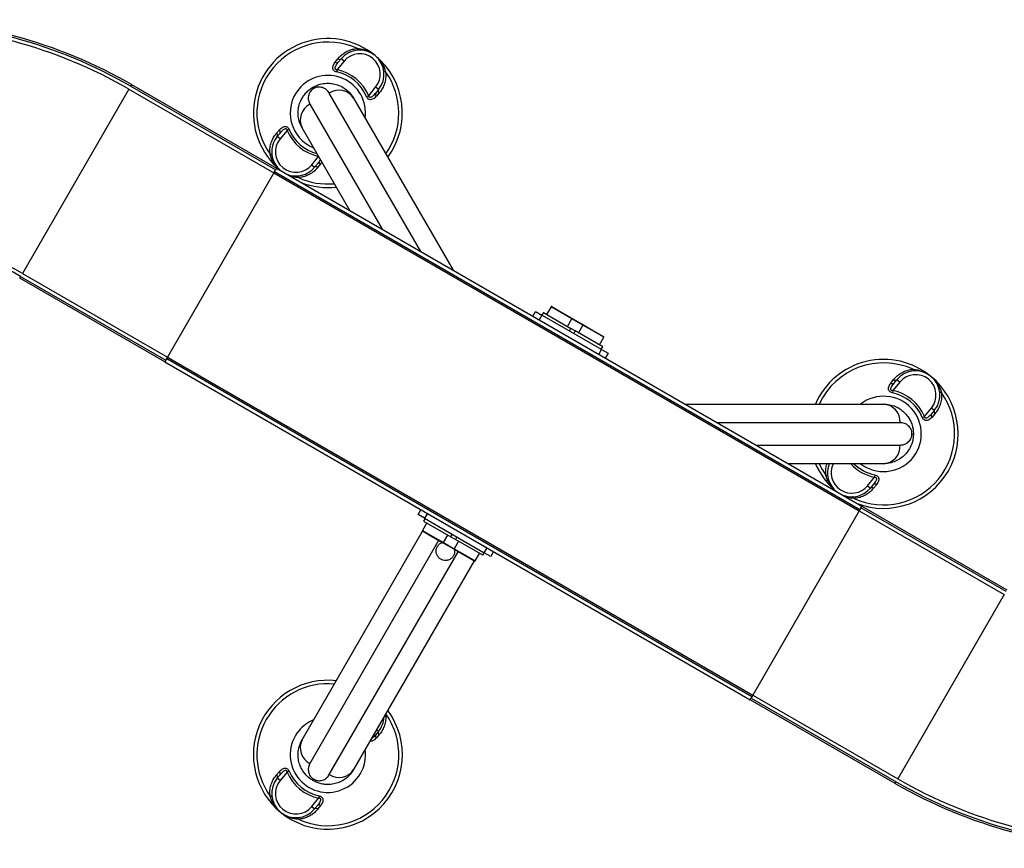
# Model space of a CAD drawing. Header units: millimetres. Extents: x 0 to 420, y 0 to 297.
# Tile 4 of 36: x 162 to 188, y 145 to 167. Entities that reach past the tile are written whole.
import ezdxf

# ---------------------------------------------------------------- set-up
doc = ezdxf.new("R2010")
doc.units = ezdxf.units.MM

msp = doc.modelspace()

# ---------------------------------------------------------------- linework, layer by layer
at = {"color": 7, "linetype": 'Continuous', "lineweight": 25}
for p, q in [((169.97259, 165.81098), (170.04589, 165.90337)), ((170.21156, 165.83764), (170.02512, 165.61132)), ((170.0586, 165.80924), (170.13438, 165.90123)), ((170.21156, 165.83764), (170.13438, 165.90123)), ((170.02512, 165.61132), (170.01215, 165.55021)), ((164.43059, 165.08805), (161.57309, 160.13871)), ((164.43059, 165.08805), (168.32771, 162.83805)), ((164.50184, 165.21146), (164.47684, 165.16816)), ((168.37396, 162.91816), (164.47684, 165.16816)), ((164.50184, 165.21146), (168.39896, 162.96146)), ((169.39698, 165.10543), (169.37772, 165.13878)), ((170.87415, 164.91192), (171.06059, 165.13825)), ((171.13777, 165.07467), (171.06059, 165.13825)), ((171.13777, 165.07467), (171.062, 164.98268)), ((172.27234, 160.72516), (169.81584, 164.97995)), ((170.47054, 164.84596), (173.13837, 160.22516)), ((170.81665, 164.88749), (170.87415, 164.91192)), ((171.15682, 164.98822), (171.08017, 164.89859)), ((169.29622, 164.67995), (171.23311, 161.32516)), ((168.39863, 163.9037), (168.47527, 163.99333)), ((168.6813, 163.98), (168.49486, 163.75367)), ((168.73879, 164.00443), (168.6813, 163.98)), ((170.36708, 161.82516), (169.0849, 164.04596)), ((168.41768, 163.81725), (168.49345, 163.90924)), ((168.49486, 163.75367), (168.41768, 163.81725)), ((169.34389, 163.05428), (169.52824, 163.27807)), ((168.32771, 162.83805), (168.37396, 162.91816)), ((168.39896, 162.96146), (168.37396, 162.91816)), ((168.39896, 162.96146), (184.11732, 153.88646)), ((168.51722, 162.89318), (168.50609, 162.90228)), ((169.34389, 163.05428), (169.42107, 162.99069)), ((169.49684, 163.08268), (169.42107, 162.99069)), ((169.58286, 163.08094), (169.50956, 162.98855)), ((168.32771, 162.83805), (165.47021, 157.88871)), ((168.34896, 162.87486), (168.32771, 162.83805)), ((168.32771, 162.83805), (184.04607, 153.76305)), ((168.34896, 162.87486), (184.06732, 153.79986)), ((161.52684, 160.05861), (161.50184, 160.01531)), ((165.39896, 157.76531), (161.50184, 160.01531)), ((161.52684, 160.05861), (165.42396, 157.80861)), ((161.57309, 160.13871), (165.47021, 157.88871)), ((175.77075, 159.24229), (175.65325, 159.03877)), ((176.05221, 159.07979), (175.77075, 159.24229)), ((175.79124, 159.24778), (176.05971, 159.09278)), ((175.27845, 158.98958), (175.35345, 159.11949)), ((175.35345, 159.11949), (175.52665, 159.01949)), ((175.52665, 159.01949), (175.45165, 158.88958)), ((175.56665, 159.08877), (175.52665, 159.01949)), ((177.1288, 158.09449), (175.52665, 159.01949)), ((175.56665, 159.08877), (176.30277, 158.66377)), ((176.33367, 158.91729), (176.05221, 159.07979)), ((176.05971, 159.09278), (176.32818, 158.93778)), ((176.21617, 158.71377), (176.33367, 158.91729)), ((176.32818, 158.93778), (176.4819, 158.84903)), ((176.4744, 158.83604), (176.33367, 158.91729)), ((176.26277, 158.59449), (176.30277, 158.66377)), ((176.42185, 158.59502), (176.30277, 158.66377)), ((176.62595, 158.74854), (176.4744, 158.83604)), ((176.4819, 158.84903), (176.64644, 158.75403)), ((176.62595, 158.74854), (176.50845, 158.54502)), ((176.90741, 158.58604), (176.62595, 158.74854)), ((176.64644, 158.75403), (176.91491, 158.59903)), ((176.42185, 158.59502), (176.38185, 158.52574)), ((177.15797, 158.17002), (176.42185, 158.59502)), ((177.18887, 158.42354), (176.90741, 158.58604)), ((176.91491, 158.59903), (177.18338, 158.44403)), ((177.07137, 158.22002), (177.18887, 158.42354)), ((177.11797, 158.10074), (177.15797, 158.17002)), ((165.42396, 157.80861), (165.47021, 157.88871)), ((165.44896, 157.85191), (165.47021, 157.88871)), ((165.47021, 157.88871), (181.18857, 148.81371)), ((177.0538, 157.96458), (177.1288, 158.09449)), ((177.1288, 158.09449), (177.302, 157.99449)), ((177.302, 157.99449), (177.227, 157.86458)), ((165.42396, 157.80861), (165.39896, 157.76531)), ((165.39896, 157.76531), (181.11732, 148.69031)), ((165.44896, 157.85191), (181.16732, 148.77691)), ((184.89759, 157.19403), (184.97089, 157.28642)), ((185.13656, 157.22069), (184.95012, 156.99436)), ((184.9836, 157.19229), (185.05938, 157.28427)), ((185.13656, 157.22069), (185.05938, 157.28427)), ((184.95012, 156.99436), (184.93715, 156.93326)), ((179.36708, 156.62901), (184.70272, 156.62901)), ((185.74165, 156.27053), (185.79915, 156.29497)), ((185.79915, 156.29497), (185.98559, 156.52129)), ((186.06277, 156.45771), (185.98559, 156.52129)), ((186.06277, 156.45771), (185.987, 156.36573)), ((186.08182, 156.37127), (186.00517, 156.28164)), ((185.14611, 156.12901), (180.23311, 156.12901)), ((185.46421, 155.82901), (185.50272, 155.82901)), ((181.27234, 155.52901), (185.14611, 155.52901)), ((184.70272, 155.02901), (182.13836, 155.02901)), ((184.4683, 154.72476), (184.45533, 154.66365)), ((184.26889, 154.43732), (184.45533, 154.66365)), ((184.26889, 154.43732), (184.34607, 154.37374)), ((184.42184, 154.46573), (184.34607, 154.37374)), ((184.50786, 154.46399), (184.43456, 154.3716)), ((183.44222, 154.27623), (183.43109, 154.28533)), ((172.20345, 153.66353), (172.27845, 153.79343)), ((172.37665, 153.56353), (172.20345, 153.66353)), ((172.45165, 153.69343), (172.37665, 153.56353)), ((184.04607, 153.76305), (181.18857, 148.81371)), ((184.09232, 153.84316), (184.04607, 153.76305)), ((184.06732, 153.79986), (184.04607, 153.76305)), ((184.04607, 153.76305), (187.94318, 151.51305)), ((184.09232, 153.84316), (184.11732, 153.88646)), ((187.98943, 151.59316), (184.09232, 153.84316)), ((184.11732, 153.88646), (188.01443, 151.63646)), ((172.43408, 153.438), (172.31658, 153.23448)), ((172.38748, 153.55728), (172.34748, 153.488)), ((172.34748, 153.488), (173.0836, 153.063)), ((172.37665, 153.56353), (173.9788, 152.63853)), ((169.0849, 147.61205), (172.32001, 153.21542)), ((172.31658, 153.23448), (172.59804, 153.07198)), ((172.59054, 153.05899), (172.32207, 153.21399)), ((172.8795, 152.90948), (172.997, 153.113)), ((173.0836, 153.063), (173.1236, 153.13228)), ((172.75292, 152.96524), (169.29622, 146.97807)), ((172.859, 152.90399), (172.59054, 153.05899)), ((172.59804, 153.07198), (172.8795, 152.90948)), ((173.02355, 152.80899), (172.859, 152.90399)), ((172.8795, 152.90948), (173.03105, 152.82198)), ((173.0836, 153.063), (173.20268, 152.99425)), ((173.28928, 152.94425), (173.17178, 152.74073)), ((173.24268, 153.06353), (173.20268, 152.99425)), ((173.9388, 152.56925), (173.20268, 152.99425)), ((169.81584, 146.67807), (173.27253, 152.66524)), ((173.17727, 152.72024), (173.02355, 152.80899)), ((173.03105, 152.82198), (173.17178, 152.74073)), ((173.17178, 152.74073), (173.45324, 152.57823)), ((173.44574, 152.56524), (173.17727, 152.72024)), ((173.45324, 152.57823), (173.7347, 152.41573)), ((173.7347, 152.41573), (173.8522, 152.61925)), ((173.9388, 152.56925), (173.9788, 152.63853)), ((173.9788, 152.63853), (174.0538, 152.76843)), ((174.152, 152.53853), (173.9788, 152.63853)), ((174.227, 152.66843), (174.152, 152.53853)), ((173.70554, 152.41524), (170.47054, 146.81205)), ((173.7142, 152.41024), (173.44574, 152.56524)), ((187.94318, 151.51305), (185.08568, 146.56371)), ((181.11732, 148.69031), (181.14232, 148.73361)), ((185.01443, 146.44031), (181.11732, 148.69031)), ((181.18857, 148.81371), (181.14232, 148.73361)), ((181.14232, 148.73361), (185.03943, 146.48361)), ((181.16732, 148.77691), (181.18857, 148.81371)), ((181.18857, 148.81371), (185.08568, 146.56371)), ((171.13777, 147.84076), (171.062, 147.74877)), ((171.13777, 147.84076), (171.08809, 147.88168)), ((171.15682, 147.75432), (171.08017, 147.66469)), ((168.39863, 146.66979), (168.47527, 146.75942)), ((168.73879, 146.77053), (168.6813, 146.74609)), ((168.41768, 146.58335), (168.49345, 146.67533)), ((168.49486, 146.51977), (168.41768, 146.58335)), ((168.6813, 146.74609), (168.49486, 146.51977)), ((169.39698, 146.55259), (169.37772, 146.51923)), ((185.01443, 146.44031), (185.03943, 146.48361)), ((169.34389, 145.82037), (169.53033, 146.0467)), ((169.5433, 146.10781), (169.53033, 146.0467)), ((169.34389, 145.82037), (169.42107, 145.75679)), ((169.49684, 145.84877), (169.42107, 145.75679)), ((169.58286, 145.84704), (169.50956, 145.75465))]:
    msp.add_line(p, q, dxfattribs=at)
at = {"color": 7, "linetype": 'Continuous', "lineweight": 25, "flags": 128}
for points in [[(170.60068, 166.13698), (170.59638, 166.1375), (170.59205, 166.13953), (170.58777, 166.14302), (170.58361, 166.14794), (170.57962, 166.1542), (170.57587, 166.16171), (170.57241, 166.17035), (170.5693, 166.18)], [(171.32812, 165.55492), (171.31805, 165.55613), (171.3089, 165.55786), (171.30081, 165.56011), (171.2939, 165.56283), (171.28828, 165.56597), (171.28403, 165.5695), (171.28122, 165.57336), (171.27988, 165.57748)], [(168.22733, 163.337), (168.2374, 163.3358), (168.24655, 163.33406), (168.25464, 163.33181), (168.26155, 163.3291), (168.26717, 163.32595), (168.27142, 163.32242), (168.27423, 163.31856), (168.27557, 163.31444)], [(168.98615, 162.71192), (168.98304, 162.72157), (168.97958, 162.73021), (168.97583, 162.73772), (168.97184, 162.74398), (168.96767, 162.7489), (168.9634, 162.75239), (168.95907, 162.75442), (168.95476, 162.75494)], [(185.52568, 157.52003), (185.52138, 157.52055), (185.51705, 157.52258), (185.51277, 157.52607), (185.50861, 157.53099), (185.50462, 157.53725), (185.50087, 157.54476), (185.49741, 157.5534), (185.4943, 157.56305)], [(186.25312, 156.93796), (186.24305, 156.93917), (186.2339, 156.94091), (186.22581, 156.94316), (186.2189, 156.94587), (186.21328, 156.94902), (186.20903, 156.95255), (186.20622, 156.9564), (186.20488, 156.96053)], [(182.97255, 155.02901), (183.05219, 154.87547), (183.15233, 154.72005)], [(183.15233, 154.72005), (183.1624, 154.71884), (183.17155, 154.7171), (183.17964, 154.71486), (183.18655, 154.71214), (183.19217, 154.709), (183.19642, 154.70547), (183.19923, 154.70161), (183.20057, 154.69748)], [(183.91115, 154.09496), (183.90804, 154.10461), (183.90458, 154.11326), (183.90083, 154.12077), (183.89684, 154.12703), (183.89267, 154.13194), (183.8884, 154.13544), (183.88407, 154.13746), (183.87976, 154.13799)], [(168.22733, 146.1031), (168.2374, 146.10189), (168.24655, 146.10015), (168.25464, 146.09791), (168.26155, 146.09519), (168.26717, 146.09204), (168.27142, 146.08852), (168.27423, 146.08466), (168.27557, 146.08053)], [(168.98615, 145.47801), (168.98304, 145.48766), (168.97958, 145.49631), (168.97583, 145.50382), (168.97184, 145.51008), (168.96767, 145.51499), (168.9634, 145.51849), (168.95907, 145.52051), (168.95476, 145.52103)]]:
    msp.add_lwpolyline(points, dxfattribs=at)
at = {"color": 7, "linetype": 'Continuous', "lineweight": 25}
for centre, radius, start, end in [((158.00184, 153.95313), 13, 60, 90), ((158.00184, 153.95313), 12.95, 60, 90), ((158.00184, 153.95313), 12.8575, 60, 90), ((169.77772, 164.44596), 2, 50.519504, 230.519504), ((169.77772, 164.44596), 1.90617, 65.463794, 215.575213), ((170.63608, 165.48795), 0.65, 320.519504, 140.519504), ((170.01674, 165.86644), 0.07088, 231.479276, 306.204179), ((170.09152, 165.95955), 0.07238, 230.917244, 306.30759), ((170.63608, 165.48795), 0.55, 320.519504, 140.519504), ((169.77772, 164.44596), 2, 323.578178, 50.519504), ((169.77772, 164.44596), 1.12886, 23.024606, 78.014402), ((169.77772, 164.44596), 1.19133, 23.024606, 78.014402), ((169.77772, 164.44596), 1.90617, 324.814949, 35.575213), ((169.77772, 164.44596), 1.01196, 352.236699, 140.519504), ((169.77772, 164.44596), 1.01196, 140.519504, 247.763301), ((170.07571, 164.58323), 0.47425, 33.640322, 123.227702), ((171.20323, 165.04377), 0.07238, 154.731418, 230.121763), ((171.12615, 164.95254), 0.07088, 154.834828, 229.559732), ((169.50985, 164.25653), 0.47425, 116.772298, 206.359678), ((168.4293, 163.93938), 0.07088, 334.834828, 49.559732), ((169.77772, 164.44596), 1.19133, 203.024606, 258.014402), ((169.77772, 164.44596), 1.12886, 203.024606, 254.872347), ((168.91937, 163.40397), 0.65, 140.519504, 231.852235), ((168.91937, 163.40397), 0.55, 140.519504, 320.519504), ((168.35222, 163.84815), 0.07238, 334.731418, 50.121763), ((168.91937, 163.40397), 0.65, 248.147765, 320.519504), ((169.46393, 162.93237), 0.07238, 50.917244, 126.30759), ((169.53871, 163.02548), 0.07088, 51.479276, 126.204179), ((169.77772, 164.44596), 1.90617, 245.463794, 275.185051), ((169.77772, 164.44596), 2, 249.068697, 276.421822), ((158.00184, 153.95313), 7.1425, 60, 90), ((158.00184, 153.95313), 7.05, 60, 90), ((175.78374, 159.23479), 0.015, 60, 150), ((176.32068, 158.92479), 0.015, 330, 60), ((176.63894, 158.74104), 0.015, 60, 150), ((177.17588, 158.43104), 0.015, 330, 60), ((184.70272, 155.82901), 2, 50.519504, 156.421822), ((184.70272, 155.82901), 1.90617, 65.463794, 155.185051), ((184.70272, 155.82901), 2, 249.068697, 50.519504), ((185.56108, 156.87099), 0.65, 320.519504, 140.519504), ((185.56108, 156.87099), 0.55, 320.519504, 140.519504), ((184.94174, 157.24948), 0.07088, 231.479276, 306.204179), ((185.01652, 157.3426), 0.07238, 230.917244, 306.30759), ((184.70272, 155.82901), 1.90617, 245.463794, 35.575213), ((184.70272, 155.82901), 1.01196, 232.236699, 127.763301), ((184.70272, 155.82901), 1.12886, 23.024606, 78.014402), ((184.70272, 155.82901), 1.19133, 23.024606, 78.014402), ((184.67261, 156.15571), 0.47425, 356.772298, 86.359678), ((186.05115, 156.33559), 0.07088, 154.834828, 229.559732), ((186.12823, 156.42682), 0.07238, 154.731418, 230.121763), ((184.67261, 155.50231), 0.47425, 273.640322, 3.227702), ((184.70272, 155.82901), 2, 203.578178, 230.519504), ((183.84437, 154.78702), 0.65, 158.143374, 231.852235), ((183.84437, 154.78702), 0.55, 153.897809, 320.519504), ((184.70272, 155.82901), 1.19133, 222.184446, 258.014402), ((184.70272, 155.82901), 1.12886, 225.127653, 258.014402), ((184.46371, 154.40853), 0.07088, 51.479276, 126.204179), ((183.84437, 154.78702), 0.65, 248.147765, 320.519504), ((184.38893, 154.31541), 0.07238, 50.917244, 126.30759), ((172.32957, 153.22698), 0.015, 150, 240), ((172.8665, 152.91698), 0.015, 240, 330), ((173.18477, 152.73323), 0.015, 150, 240), ((173.7217, 152.42323), 0.015, 240, 330), ((169.77772, 147.21205), 2, 83.578178, 230.519504), ((169.77772, 147.21205), 1.90617, 84.814949, 215.575213), ((169.77772, 147.21205), 2, 230.519504, 36.421822), ((169.77772, 147.21205), 1.90617, 245.463794, 35.185051), ((169.77772, 147.21205), 1.01196, 112.236699, 140.519504), ((170.63608, 148.25404), 0.65, 320.519504, 357.292737), ((169.77772, 147.21205), 1.01196, 140.519504, 7.763301), ((171.20323, 147.80986), 0.07238, 154.731418, 230.121763), ((169.50985, 147.40148), 0.47425, 153.640322, 243.227702), ((171.12615, 147.71863), 0.07088, 154.834828, 229.559732), ((168.4293, 146.70548), 0.07088, 334.834828, 49.559732), ((169.77772, 147.21205), 1.12886, 203.024606, 258.014402), ((170.07571, 147.07478), 0.47425, 236.772298, 326.359678), ((168.91937, 146.17007), 0.65, 140.519504, 320.519504), ((168.91937, 146.17007), 0.55, 140.519504, 320.519504), ((168.35222, 146.61425), 0.07238, 334.731418, 50.121763), ((169.77772, 147.21205), 1.19133, 203.024606, 258.014402), ((191.51443, 157.69864), 12.8575, 240, 270), ((191.51443, 157.69864), 13, 240, 270), ((191.51443, 157.69864), 12.95, 240, 270), ((169.46393, 145.69846), 0.07238, 50.917244, 126.30759), ((169.53871, 145.79158), 0.07088, 51.479276, 126.204179)]:
    msp.add_arc(centre, radius, start, end, dxfattribs=at)
for points, knots in [([(170.04589, 165.90337), (170.06937, 165.93052), (170.11806, 165.98682), (170.21031, 166.05983), (170.31759, 166.11985), (170.43786, 166.16385), (170.52506, 166.17457), (170.5693, 166.18)], [0, 0, 0, 0, 0.18733275, 0.38847399, 0.59401699, 0.79401178, 1, 1, 1, 1]), ([(170.5693, 166.18), (170.60852, 166.17597), (170.6878, 166.16782), (170.80155, 166.13428), (170.91043, 166.08602), (170.99149, 166.03508), (171.03619, 166.00047), (171.04901, 165.98992), (171.04936, 165.98964)], [0, 0, 0, 0, 0.2205186, 0.44569041, 0.67274829, 0.90384734, 0.99743001, 1, 1, 1, 1]), ([(170.01215, 165.55021), (169.9988, 165.55381), (169.97183, 165.56109), (169.93864, 165.58332), (169.91614, 165.61391), (169.90549, 165.6564), (169.91561, 165.72311), (169.94535, 165.7759), (169.97017, 165.80787), (169.97259, 165.81098)], [0, 0, 0, 0, 0.10498573, 0.21201023, 0.31190738, 0.43457509, 0.62328767, 0.96332226, 1, 1, 1, 1]), ([(170.02512, 165.61132), (170.01643, 165.61074), (170.00357, 165.60989), (169.98834, 165.61469), (169.97895, 165.62123), (169.97385, 165.62935), (169.9698, 165.64402), (169.97299, 165.67245), (169.99927, 165.73223), (170.03433, 165.77774), (170.0586, 165.80924)], [0, 0, 0, 0, 0.09136525, 0.13518159, 0.17135967, 0.21962148, 0.24640588, 0.35507913, 0.55366458, 1, 1, 1, 1]), ([(171.04936, 165.98964), (171.0497, 165.98936), (171.06251, 165.9788), (171.10477, 165.94178), (171.17029, 165.87199), (171.2384, 165.77476), (171.29326, 165.66925), (171.3165, 165.59302), (171.32812, 165.55492)], [0, 0, 0, 0, 0.00257002, 0.0961537, 0.32525092, 0.55431033, 0.77721318, 1, 1, 1, 1]), ([(171.32812, 165.55492), (171.33128, 165.50662), (171.33772, 165.40813), (171.31093, 165.2685), (171.2614, 165.13938), (171.20602, 165.04836), (171.16748, 165.00125), (171.15682, 164.98822)], [0, 0, 0, 0, 0.22376691, 0.45639837, 0.6809943, 0.91177223, 1, 1, 1, 1]), ([(169.0849, 164.04596), (169.0606, 164.09445), (169.01131, 164.1928), (168.97988, 164.34369), (168.97504, 164.48898), (168.99457, 164.6304), (169.03913, 164.76428), (169.10606, 164.88692), (169.18257, 164.98502), (169.27355, 165.07207), (169.34209, 165.11596), (169.37772, 165.13878)], [0, 0, 0, 0, 0.140059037, 0.28407457, 0.396196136, 0.51064339, 0.638614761, 0.732855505, 0.830098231, 0.911665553, 1, 1, 1, 1]), ([(169.39698, 165.10543), (169.38529, 165.09804), (169.37156, 165.08936), (169.34775, 165.07004), (169.32121, 165.04393), (169.29393, 165.00604), (169.27061, 164.95883), (169.24889, 164.88326), (169.24773, 164.78441), (169.28005, 164.71479), (169.29622, 164.67995)], [0, 0, 0, 0, 0.04803079, 0.05640963, 0.11424562, 0.19744063, 0.2811665, 0.41275045, 0.70606187, 1, 1, 1, 1]), ([(169.37772, 165.13878), (169.41149, 165.15643), (169.48402, 165.19434), (169.62154, 165.23548), (169.7759, 165.25171), (169.93467, 165.23515), (170.08309, 165.19101), (170.22363, 165.1164), (170.36255, 165.00486), (170.43202, 164.90265), (170.47054, 164.84596)], [0, 0, 0, 0, 0.07961414, 0.17102031, 0.30387105, 0.42142047, 0.54319465, 0.6810293, 0.8230825, 1, 1, 1, 1]), ([(169.81584, 164.97995), (169.79613, 165.0084), (169.75673, 165.06528), (169.68209, 165.1123), (169.61192, 165.13704), (169.55338, 165.14551), (169.49426, 165.14196), (169.43928, 165.12723), (169.4099, 165.11209), (169.39698, 165.10543)], [0, 0, 0, 0, 0.26459111, 0.5288945, 0.65139049, 0.77356044, 0.88506117, 0.94946208, 1, 1, 1, 1]), ([(171.08017, 164.89859), (171.05297, 164.87099), (171.01392, 164.83137), (170.94933, 164.80521), (170.9057, 164.80306), (170.86849, 164.81833), (170.84174, 164.84252), (170.82558, 164.8676), (170.8186, 164.88314), (170.81665, 164.88749)], [0, 0, 0, 0, 0.3600266, 0.51681392, 0.67470995, 0.77308011, 0.86977971, 0.96362553, 1, 1, 1, 1]), ([(171.062, 164.98268), (171.03684, 164.95396), (171.00174, 164.91389), (170.94987, 164.87627), (170.92112, 164.86375), (170.90263, 164.86481), (170.89345, 164.86834), (170.88659, 164.87404), (170.87915, 164.88535), (170.87548, 164.89842), (170.87446, 164.9088), (170.87415, 164.91192)], [0, 0, 0, 0, 0.42781978, 0.59680931, 0.74279575, 0.78873832, 0.8180494, 0.85914006, 0.88891799, 0.96662787, 1, 1, 1, 1]), ([(168.47527, 163.99333), (168.50248, 164.02093), (168.54152, 164.06055), (168.60612, 164.08671), (168.64975, 164.08886), (168.68696, 164.07359), (168.71371, 164.0494), (168.72987, 164.02432), (168.73684, 164.00878), (168.73879, 164.00443)], [0, 0, 0, 0, 0.3600266, 0.51681392, 0.67470995, 0.77308011, 0.86977971, 0.96362553, 1, 1, 1, 1]), ([(168.49345, 163.90924), (168.51861, 163.93796), (168.55371, 163.97803), (168.60558, 164.01565), (168.63433, 164.02818), (168.65282, 164.02711), (168.662, 164.02358), (168.66885, 164.01788), (168.6763, 164.00657), (168.67997, 163.9935), (168.68099, 163.98312), (168.6813, 163.98)], [0, 0, 0, 0, 0.42781978, 0.59680931, 0.74279575, 0.78873832, 0.8180494, 0.85914006, 0.88891799, 0.96662787, 1, 1, 1, 1]), ([(168.22733, 163.337), (168.22417, 163.3853), (168.21773, 163.48379), (168.24452, 163.62342), (168.29405, 163.75254), (168.34943, 163.84357), (168.38797, 163.89067), (168.39863, 163.9037)], [0, 0, 0, 0, 0.22376691, 0.45639837, 0.6809943, 0.91177223, 1, 1, 1, 1]), ([(168.50609, 162.90228), (168.50575, 162.90256), (168.49294, 162.91312), (168.45068, 162.95014), (168.38516, 163.01993), (168.31705, 163.11716), (168.26219, 163.22267), (168.23895, 163.2989), (168.22733, 163.337)], [0, 0, 0, 0, 0.00257002, 0.0961537, 0.32525092, 0.55431033, 0.77721318, 1, 1, 1, 1]), ([(169.57227, 163.20181), (169.56954, 163.19445), (169.55348, 163.15125), (169.52252, 163.11377), (169.49684, 163.08268)], [0, 0, 0, 0, 0.170532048, 1, 1, 1, 1]), ([(168.51941, 162.89191), (168.51527, 162.89503), (168.51078, 162.89842), (168.50644, 162.902), (168.50609, 162.90228)], [0, 0, 0, 0, 0.92110393, 1, 1, 1, 1]), ([(169.50956, 162.98855), (169.48608, 162.9614), (169.43739, 162.9051), (169.34514, 162.83209), (169.23786, 162.77207), (169.11759, 162.72807), (169.03039, 162.71735), (168.98615, 162.71192)], [0, 0, 0, 0, 0.18733275, 0.38847399, 0.59401699, 0.79401178, 1, 1, 1, 1]), ([(169.61224, 163.13259), (169.60588, 163.11803), (169.59798, 163.09996), (169.58532, 163.08404), (169.58286, 163.08094)], [0, 0, 0, 0, 0.8055602, 1, 1, 1, 1]), ([(168.98615, 162.71192), (168.94703, 162.71615), (168.86796, 162.72471), (168.78025, 162.74787), (168.73427, 162.76907), (168.72385, 162.77388)], [0, 0, 0, 0, 0.43097313, 0.87104033, 1, 1, 1, 1]), ([(184.97089, 157.28642), (184.99437, 157.31357), (185.04306, 157.36987), (185.13531, 157.44288), (185.24259, 157.5029), (185.36286, 157.54689), (185.45006, 157.55761), (185.4943, 157.56305)], [0, 0, 0, 0, 0.18733275, 0.38847399, 0.59401699, 0.79401178, 1, 1, 1, 1]), ([(185.4943, 157.56305), (185.53352, 157.55902), (185.6128, 157.55086), (185.72655, 157.51733), (185.83543, 157.46906), (185.91649, 157.41813), (185.96119, 157.38352), (185.97401, 157.37297), (185.97436, 157.37269)], [0, 0, 0, 0, 0.2205186, 0.44569041, 0.67274829, 0.90384734, 0.99743001, 1, 1, 1, 1]), ([(185.97436, 157.37269), (185.9747, 157.37241), (185.98751, 157.36184), (186.02977, 157.32483), (186.09529, 157.25504), (186.1634, 157.1578), (186.21826, 157.0523), (186.2415, 156.97607), (186.25312, 156.93796)], [0, 0, 0, 0, 0.00257002, 0.0961537, 0.32525092, 0.55431033, 0.77721318, 1, 1, 1, 1]), ([(184.93715, 156.93326), (184.9238, 156.93686), (184.89683, 156.94413), (184.86364, 156.96637), (184.84114, 156.99695), (184.83049, 157.03945), (184.84061, 157.10615), (184.87035, 157.15895), (184.89517, 157.19091), (184.89759, 157.19403)], [0, 0, 0, 0, 0.10498573, 0.21201023, 0.31190738, 0.43457509, 0.62328767, 0.96332226, 1, 1, 1, 1]), ([(184.95012, 156.99436), (184.94143, 156.99379), (184.92857, 156.99293), (184.91334, 156.99774), (184.90395, 157.00428), (184.89885, 157.0124), (184.8948, 157.02707), (184.89799, 157.0555), (184.92427, 157.11527), (184.95933, 157.16079), (184.9836, 157.19229)], [0, 0, 0, 0, 0.09136525, 0.13518159, 0.17135967, 0.21962148, 0.24640588, 0.35507913, 0.55366458, 1, 1, 1, 1]), ([(186.25312, 156.93796), (186.25628, 156.88967), (186.26272, 156.79117), (186.23593, 156.65155), (186.1864, 156.52242), (186.13102, 156.4314), (186.09248, 156.3843), (186.08182, 156.37127)], [0, 0, 0, 0, 0.22376691, 0.45639837, 0.6809943, 0.91177223, 1, 1, 1, 1]), ([(184.70272, 156.62901), (184.75687, 156.62581), (184.86669, 156.61933), (185.01308, 156.5711), (185.14132, 156.50264), (185.25403, 156.41502), (185.34769, 156.30949), (185.42043, 156.1902), (185.46714, 156.07489), (185.49704, 155.95258), (185.50078, 155.87128), (185.50272, 155.82901)], [0, 0, 0, 0, 0.14005904, 0.28407457, 0.39619614, 0.51064339, 0.63861476, 0.7328555, 0.83009823, 0.91166555, 1, 1, 1, 1]), ([(186.00517, 156.28164), (185.97797, 156.25404), (185.93892, 156.21442), (185.87433, 156.18825), (185.8307, 156.18611), (185.79349, 156.20137), (185.76674, 156.22557), (185.75058, 156.25065), (185.7436, 156.26619), (185.74165, 156.27053)], [0, 0, 0, 0, 0.3600266, 0.51681392, 0.67470995, 0.77308011, 0.86977971, 0.96362553, 1, 1, 1, 1]), ([(185.987, 156.36573), (185.96184, 156.337), (185.92674, 156.29693), (185.87487, 156.25932), (185.84612, 156.24679), (185.82763, 156.24785), (185.81845, 156.25139), (185.81159, 156.25709), (185.80415, 156.2684), (185.80048, 156.28147), (185.79946, 156.29185), (185.79915, 156.29497)], [0, 0, 0, 0, 0.42781978, 0.59680931, 0.74279575, 0.78873832, 0.8180494, 0.85914006, 0.88891799, 0.96662787, 1, 1, 1, 1]), ([(185.46421, 155.82901), (185.46366, 155.84283), (185.46301, 155.85906), (185.45818, 155.88934), (185.44884, 155.92537), (185.42967, 155.96794), (185.40044, 156.01174), (185.34585, 156.06835), (185.26083, 156.11877), (185.18438, 156.12559), (185.14611, 156.12901)], [0, 0, 0, 0, 0.04803079, 0.05640963, 0.11424562, 0.19744063, 0.2811665, 0.41275045, 0.70606187, 1, 1, 1, 1]), ([(185.50272, 155.82901), (185.50113, 155.79094), (185.49769, 155.70917), (185.46455, 155.56951), (185.40144, 155.42771), (185.30771, 155.2985), (185.19527, 155.19203), (185.06039, 155.10762), (184.89433, 155.04308), (184.77108, 155.03403), (184.70272, 155.02901)], [0, 0, 0, 0, 0.079614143, 0.171020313, 0.303871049, 0.42142047, 0.543194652, 0.6810293, 0.823082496, 1, 1, 1, 1]), ([(185.14611, 155.52901), (185.18061, 155.53185), (185.24957, 155.53753), (185.3276, 155.57866), (185.38412, 155.62706), (185.42073, 155.67352), (185.44721, 155.7265), (185.46195, 155.78147), (185.46352, 155.81449), (185.46421, 155.82901)], [0, 0, 0, 0, 0.26459111, 0.5288945, 0.65139049, 0.77356044, 0.88506117, 0.94946208, 1, 1, 1, 1]), ([(183.15233, 154.72005), (183.14953, 154.76813), (183.14381, 154.86621), (183.15931, 154.97053), (183.17946, 155.02141), (183.18247, 155.02901)], [0, 0, 0, 0, 0.449996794, 0.917820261, 1, 1, 1, 1]), ([(183.43109, 154.28533), (183.43075, 154.28561), (183.41794, 154.29617), (183.37568, 154.33319), (183.31016, 154.40298), (183.24205, 154.50021), (183.18719, 154.60571), (183.16395, 154.68195), (183.15233, 154.72005)], [0, 0, 0, 0, 0.00257002, 0.0961537, 0.32525092, 0.55431033, 0.77721318, 1, 1, 1, 1]), ([(184.4683, 154.72476), (184.48165, 154.72116), (184.50862, 154.71388), (184.54181, 154.69164), (184.56431, 154.66106), (184.57496, 154.61857), (184.56483, 154.55186), (184.5351, 154.49907), (184.51027, 154.4671), (184.50786, 154.46399)], [0, 0, 0, 0, 0.10498573, 0.21201023, 0.31190738, 0.43457509, 0.62328767, 0.96332226, 1, 1, 1, 1]), ([(184.45533, 154.66365), (184.46402, 154.66423), (184.47688, 154.66508), (184.49211, 154.66028), (184.50149, 154.65374), (184.5066, 154.64562), (184.51064, 154.63095), (184.50745, 154.60252), (184.48118, 154.54274), (184.44611, 154.49723), (184.42184, 154.46573)], [0, 0, 0, 0, 0.09136525, 0.13518159, 0.17135967, 0.21962148, 0.24640588, 0.35507913, 0.55366458, 1, 1, 1, 1]), ([(183.44441, 154.27496), (183.44027, 154.27808), (183.43578, 154.28147), (183.43144, 154.28504), (183.43109, 154.28533)], [0, 0, 0, 0, 0.92110393, 1, 1, 1, 1]), ([(183.91115, 154.09496), (183.87203, 154.0992), (183.79296, 154.10775), (183.70525, 154.13092), (183.65927, 154.15212), (183.64885, 154.15693)], [0, 0, 0, 0, 0.43097313, 0.87104033, 1, 1, 1, 1]), ([(184.43456, 154.3716), (184.41108, 154.34445), (184.36239, 154.28815), (184.27014, 154.21514), (184.16286, 154.15512), (184.04259, 154.11112), (183.95539, 154.1004), (183.91115, 154.09496)], [0, 0, 0, 0, 0.18733275, 0.388473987, 0.594016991, 0.794011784, 1, 1, 1, 1]), ([(173.17976, 152.7188), (173.18199, 152.69287), (173.18665, 152.63876), (173.15864, 152.55936), (173.10682, 152.49149), (173.03449, 152.44465), (172.95079, 152.42455), (172.86539, 152.43345), (172.78826, 152.46991), (172.72776, 152.52938), (172.69012, 152.60531), (172.67947, 152.68959), (172.69723, 152.7736), (172.74256, 152.84578), (172.79622, 152.89407), (172.83601, 152.90618), (172.84859, 152.91)], [0, 0, 0, 0, 0.06875379, 0.14343622, 0.218544, 0.29393212, 0.36921558, 0.44394501, 0.51794197, 0.59149392, 0.66518422, 0.73949412, 0.81450168, 0.88988508, 0.9651912, 1, 1, 1, 1]), ([(171.32868, 148.2984), (171.33121, 148.25773), (171.33686, 148.16689), (171.31078, 148.03463), (171.26144, 147.90546), (171.20601, 147.81445), (171.16748, 147.76735), (171.15682, 147.75432)], [0, 0, 0, 0, 0.19543266, 0.43655569, 0.66934987, 0.90855172, 1, 1, 1, 1]), ([(169.37772, 146.51923), (169.34556, 146.53965), (169.27646, 146.58351), (169.17207, 146.68204), (169.08084, 146.8076), (169.0158, 146.95338), (168.97981, 147.10399), (168.97415, 147.263), (169.00129, 147.43908), (169.05507, 147.55034), (169.0849, 147.61205)], [0, 0, 0, 0, 0.07961414, 0.17102031, 0.30387105, 0.42142047, 0.54319465, 0.6810293, 0.8230825, 1, 1, 1, 1]), ([(171.08017, 147.66469), (171.05295, 147.63754), (171.01386, 147.59858), (170.95274, 147.57108), (170.92323, 147.57286), (170.91025, 147.57365)], [0, 0, 0, 0, 0.56252854, 0.80750305, 1, 1, 1, 1]), ([(171.062, 147.74877), (171.03716, 147.71953), (171.00376, 147.68022), (170.9625, 147.65285), (170.95193, 147.64583)], [0, 0, 0, 0, 0.7436741, 1, 1, 1, 1]), ([(168.47527, 146.75942), (168.50248, 146.78702), (168.54152, 146.82664), (168.60612, 146.85281), (168.64975, 146.85496), (168.68696, 146.83969), (168.71371, 146.8155), (168.72987, 146.79042), (168.73684, 146.77487), (168.73879, 146.77053)], [0, 0, 0, 0, 0.3600266, 0.51681392, 0.67470995, 0.77308011, 0.86977971, 0.96362553, 1, 1, 1, 1]), ([(168.49345, 146.67533), (168.51861, 146.70406), (168.55371, 146.74413), (168.60558, 146.78174), (168.63433, 146.79427), (168.65282, 146.79321), (168.662, 146.78968), (168.66885, 146.78397), (168.6763, 146.77267), (168.67997, 146.7596), (168.68099, 146.74921), (168.6813, 146.74609)], [0, 0, 0, 0, 0.42781978, 0.59680931, 0.74279575, 0.78873832, 0.8180494, 0.85914006, 0.88891799, 0.96662787, 1, 1, 1, 1]), ([(169.29622, 146.97807), (169.28143, 146.94677), (169.25187, 146.88421), (169.24848, 146.79607), (169.26214, 146.72292), (169.28406, 146.66799), (169.31671, 146.61857), (169.35694, 146.57832), (169.38475, 146.56045), (169.39698, 146.55259)], [0, 0, 0, 0, 0.26459111, 0.5288945, 0.65139049, 0.77356044, 0.88506117, 0.94946208, 1, 1, 1, 1]), ([(170.47054, 146.81205), (170.4407, 146.76676), (170.38018, 146.6749), (170.26521, 146.57223), (170.14181, 146.4954), (170.00957, 146.4416), (169.87135, 146.41326), (169.73167, 146.4099), (169.60846, 146.42711), (169.48758, 146.46237), (169.4153, 146.49978), (169.37772, 146.51923)], [0, 0, 0, 0, 0.14005904, 0.28407457, 0.39619614, 0.51064339, 0.63861476, 0.7328555, 0.83009823, 0.91166555, 1, 1, 1, 1]), ([(168.22733, 146.1031), (168.22417, 146.15139), (168.21773, 146.24989), (168.24452, 146.38951), (168.29405, 146.51864), (168.34943, 146.60966), (168.38797, 146.65676), (168.39863, 146.66979)], [0, 0, 0, 0, 0.22376691, 0.45639837, 0.6809943, 0.91177223, 1, 1, 1, 1]), ([(169.39698, 146.55259), (169.40923, 146.54616), (169.42361, 146.5386), (169.45224, 146.52764), (169.48812, 146.51772), (169.53457, 146.51304), (169.58712, 146.51645), (169.66343, 146.53542), (169.74962, 146.58384), (169.79375, 146.64664), (169.81584, 146.67807)], [0, 0, 0, 0, 0.04803079, 0.05640963, 0.11424562, 0.19744063, 0.2811665, 0.41275045, 0.70606187, 1, 1, 1, 1]), ([(168.50609, 145.66837), (168.50575, 145.66865), (168.49294, 145.67922), (168.45068, 145.71623), (168.38516, 145.78603), (168.31705, 145.88326), (168.26219, 145.98876), (168.23895, 146.06499), (168.22733, 146.1031)], [0, 0, 0, 0, 0.00257002, 0.0961537, 0.32525092, 0.55431033, 0.77721318, 1, 1, 1, 1]), ([(169.53033, 146.0467), (169.53902, 146.04727), (169.55188, 146.04813), (169.56711, 146.04332), (169.57649, 146.03679), (169.5816, 146.02866), (169.58564, 146.01399), (169.58245, 145.98556), (169.55618, 145.92579), (169.52111, 145.88027), (169.49684, 145.84877)], [0, 0, 0, 0, 0.09136525, 0.13518159, 0.17135967, 0.21962148, 0.24640588, 0.35507913, 0.55366458, 1, 1, 1, 1]), ([(169.5433, 146.10781), (169.55665, 146.1042), (169.58362, 146.09693), (169.61681, 146.07469), (169.63931, 146.04411), (169.64996, 146.00161), (169.63983, 145.93491), (169.6101, 145.88211), (169.58527, 145.85015), (169.58286, 145.84704)], [0, 0, 0, 0, 0.10498573, 0.21201023, 0.31190738, 0.43457509, 0.62328767, 0.96332226, 1, 1, 1, 1]), ([(169.50956, 145.75465), (169.48608, 145.7275), (169.43739, 145.67119), (169.34514, 145.59818), (169.23786, 145.53817), (169.11759, 145.49417), (169.03039, 145.48345), (168.98615, 145.47801)], [0, 0, 0, 0, 0.18733275, 0.38847399, 0.59401699, 0.79401178, 1, 1, 1, 1]), ([(168.98615, 145.47801), (168.94693, 145.48205), (168.86765, 145.4902), (168.7539, 145.52373), (168.64502, 145.572), (168.56396, 145.62294), (168.51926, 145.65754), (168.50644, 145.66809), (168.50609, 145.66837)], [0, 0, 0, 0, 0.2205186, 0.44569041, 0.67274829, 0.90384734, 0.99743001, 1, 1, 1, 1])]:
    msp.add_open_spline(points, degree=3, knots=knots, dxfattribs=at)

doc.saveas('drawing.dxf')
